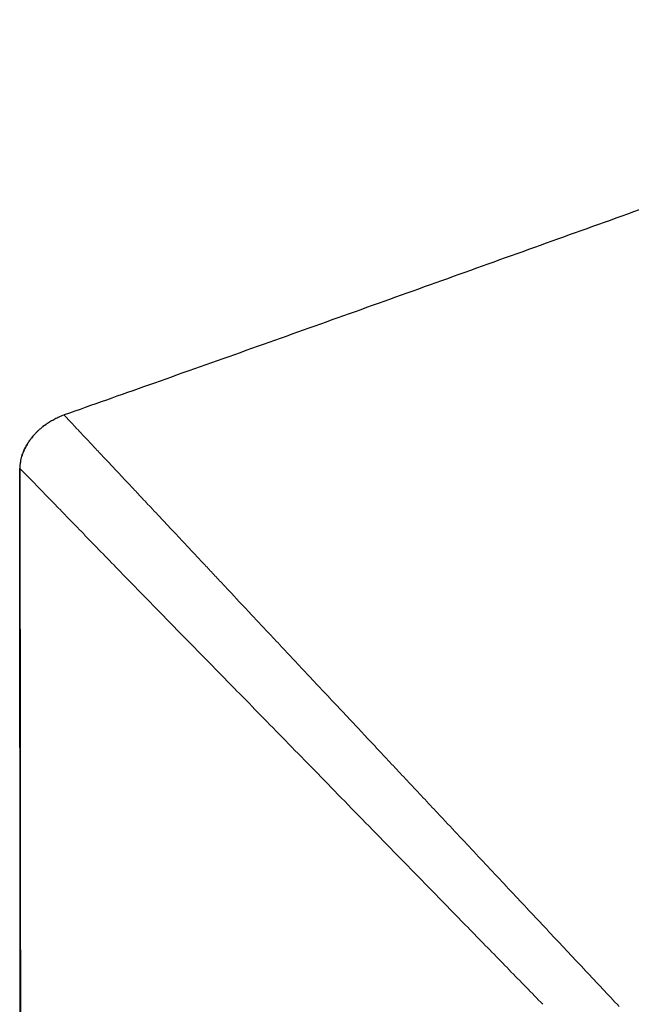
# Model space of a CAD drawing. Header units: millimetres. Extents: x 8 to 761, y 12 to 790.
# Tile 225 of 240: x 575 to 591, y 763 to 790. Entities that reach past the tile are written whole.
import ezdxf

# ---------------------------------------------------------------- set-up
doc = ezdxf.new("R2010")
doc.units = ezdxf.units.MM

msp = doc.modelspace()

# ---------------------------------------------------------------- linework, layer by layer
at = {"color": 7, "linetype": 'Continuous', "lineweight": 30}
for p, q in [((575.74, 779.175), (575.73, 779.185)), ((574.631, 653.903), (574.504, 777.701))]:
    msp.add_line(p, q, dxfattribs=at)
at = {"color": 252, "linetype": 'Continuous', "lineweight": 0}
msp.add_line((575.119, 778.836), (575.201, 778.899), dxfattribs=at)
at = {"color": 7, "linetype": 'Continuous', "lineweight": 30, "flags": 128}
msp.add_lwpolyline([(574.506, 777.699), (574.569, 715.43), (574.632, 653.903)], dxfattribs=at)
at = {"color": 7, "linetype": 'Continuous', "lineweight": 30}
for points, knots in [([(606.452, 790.144), (605.627, 789.852), (603.919, 789.248), (601.334, 788.327), (598.699, 787.386), (596.077, 786.448), (593.469, 785.512), (590.874, 784.58), (588.292, 783.654), (585.722, 782.732), (583.164, 781.817), (580.618, 780.91), (578.144, 780.032), (576.518, 779.458), (575.737, 779.183)], [0, 0, 0, 0, 0.080453, 0.166669, 0.252466, 0.337845, 0.422807, 0.507353, 0.591483, 0.675198, 0.758498, 0.841384, 0.923856, 1, 1, 1, 1]), ([(575.201, 778.899), (575.216, 778.91), (575.267, 778.95), (575.359, 779.009), (575.478, 779.076), (575.601, 779.136), (575.687, 779.169), (575.73, 779.185)], [0, 0, 0, 0, 0.094927, 0.319118, 0.543301, 0.771663, 1, 1, 1, 1]), ([(575.2, 778.9), (575.191, 778.892), (575.165, 778.873), (575.119, 778.836), (575.061, 778.787), (575.002, 778.732), (574.946, 778.675), (574.896, 778.62), (574.852, 778.567), (574.816, 778.522), (574.787, 778.483), (574.763, 778.448), (574.737, 778.409), (574.708, 778.364), (574.677, 778.311), (574.645, 778.25), (574.612, 778.181), (574.583, 778.108), (574.558, 778.034), (574.537, 777.959), (574.52, 777.878), (574.509, 777.79), (574.507, 777.73), (574.506, 777.699)], [0, 0, 0, 0, 0.024466, 0.064812, 0.12321, 0.186967, 0.248231, 0.303859, 0.353872, 0.39835, 0.428155, 0.455572, 0.486363, 0.522148, 0.563033, 0.609076, 0.660319, 0.716823, 0.765898, 0.818525, 0.874883, 0.935242, 1, 1, 1, 1])]:
    msp.add_open_spline(points, degree=3, knots=knots, dxfattribs=at)
at = {"color": 252, "linetype": 'Continuous', "lineweight": 0}
for points, knots in [([(577.478, 777.323), (577.365, 777.444), (577.141, 777.682), (576.843, 777.999), (576.578, 778.28), (576.35, 778.523), (576.158, 778.728), (576.001, 778.895), (575.879, 779.026), (575.795, 779.116), (575.748, 779.166), (575.742, 779.173), (575.74, 779.175)], [0, 0, 0, 0, 0.11597, 0.228938, 0.339117, 0.446723, 0.552, 0.655231, 0.756891, 0.857382, 0.957105, 1, 1, 1, 1]), ([(574.504, 777.701), (574.505, 777.729), (574.507, 777.787), (574.517, 777.873), (574.534, 777.959), (574.56, 778.054), (574.597, 778.157), (574.648, 778.268), (574.708, 778.374), (574.785, 778.488), (574.859, 778.584), (574.915, 778.641), (574.933, 778.66)], [0, 0, 0, 0, 0.079914, 0.159832, 0.241553, 0.32328, 0.435042, 0.546827, 0.661784, 0.776759, 0.927224, 1, 1, 1, 1]), ([(574.504, 777.701), (574.504, 777.701), (574.504, 777.701), (574.504, 777.701), (574.504, 777.701)], [0, 0, 0, 0, 0.0007181, 1, 1, 1, 1]), ([(574.504, 777.701), (574.504, 777.701), (574.504, 777.701), (574.504, 777.701), (574.504, 777.701)], [0, 0, 0, 0, 0.0007181, 1, 1, 1, 1]), ([(574.505, 777.7), (574.512, 777.693), (574.526, 777.68), (574.62, 777.586), (574.765, 777.437), (574.967, 777.23), (575.222, 776.968), (575.532, 776.649), (575.892, 776.278), (576.171, 775.992), (576.313, 775.847)], [0, 0, 0, 0, 0.11948, 0.239444, 0.360472, 0.483118, 0.607893, 0.735269, 0.865745, 1, 1, 1, 1]), ([(580.647, 773.944), (580.549, 774.049), (580.357, 774.253), (580.082, 774.547), (579.822, 774.824), (579.579, 775.084), (579.352, 775.326), (579.14, 775.551), (578.943, 775.762), (578.759, 775.958), (578.571, 776.159), (578.381, 776.361), (578.192, 776.562), (578.02, 776.745), (577.864, 776.912), (577.723, 777.062), (577.596, 777.198), (577.516, 777.282), (577.478, 777.323)], [0, 0, 0, 0, 0.0822894, 0.1608714, 0.2358855, 0.307462, 0.3757231, 0.439649, 0.5005888, 0.5586376, 0.6138843, 0.6815851, 0.744869, 0.8038907, 0.8587913, 0.9096995, 0.9567334, 1, 1, 1, 1]), ([(576.312, 775.843), (576.458, 775.693), (576.749, 775.393), (577.239, 774.889), (577.769, 774.346), (578.339, 773.761), (579.012, 773.073), (579.794, 772.275), (580.396, 771.66), (580.697, 771.352)], [0, 0, 0, 0, 0.12165, 0.2433444, 0.3738275, 0.5043149, 0.6348255, 0.8174011, 1, 1, 1, 1]), ([(583.867, 770.511), (583.719, 770.67), (583.424, 770.984), (582.991, 771.445), (582.569, 771.895), (582.16, 772.331), (581.763, 772.754), (581.379, 773.164), (581.007, 773.56), (580.766, 773.817), (580.647, 773.944)], [0, 0, 0, 0, 0.133379, 0.264534, 0.393155, 0.519271, 0.642947, 0.764251, 0.883248, 1, 1, 1, 1]), ([(580.698, 771.353), (580.916, 771.129), (581.36, 770.675), (582.05, 769.967), (582.77, 769.23), (583.518, 768.463), (584.29, 767.672), (584.814, 767.135), (585.078, 766.864)], [0, 0, 0, 0, 0.1555198, 0.3156976, 0.4806885, 0.6504314, 0.8239391, 1, 1, 1, 1]), ([(586.142, 768.086), (586.008, 768.229), (585.741, 768.513), (585.346, 768.935), (584.959, 769.347), (584.584, 769.747), (584.221, 770.134), (583.984, 770.387), (583.867, 770.511)], [0, 0, 0, 0, 0.175171, 0.348172, 0.517747, 0.683116, 0.843956, 1, 1, 1, 1]), ([(586.166, 768.06), (586.162, 768.064), (586.154, 768.073), (586.146, 768.081), (586.142, 768.086)], [0, 0, 0, 0, 0.50002, 1, 1, 1, 1]), ([(591.12, 762.778), (590.967, 762.942), (590.659, 763.27), (590.191, 763.769), (589.716, 764.275), (589.233, 764.789), (588.743, 765.312), (588.244, 765.844), (587.737, 766.385), (587.221, 766.935), (586.696, 767.495), (586.344, 767.87), (586.166, 768.06)], [0, 0, 0, 0, 0.093817, 0.188679, 0.284693, 0.381977, 0.48066, 0.580877, 0.682768, 0.786483, 0.892174, 1, 1, 1, 1]), ([(585.078, 766.864), (585.422, 766.511), (586.098, 765.818), (587.099, 764.793), (588.065, 763.802), (588.696, 763.156), (589.006, 762.838)], [0, 0, 0, 0, 0.263436, 0.51737, 0.762327, 1, 1, 1, 1])]:
    msp.add_open_spline(points, degree=3, knots=knots, dxfattribs=at)

doc.saveas('drawing.dxf')
